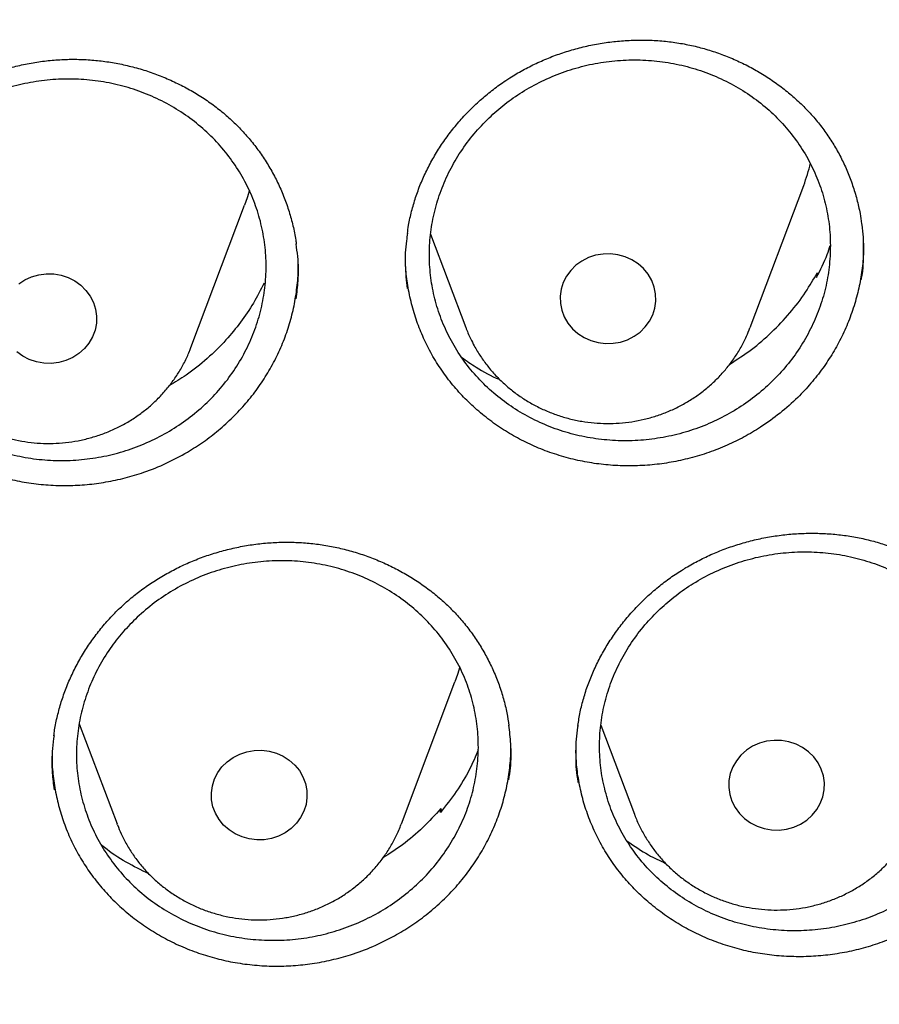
# Model space of a CAD drawing. Header units: millimetres. Extents: x 8 to 1233, y 12 to 1462.
# Tile 70 of 131: x 467.3 to 474.48, y 1280.06 to 1288.29. Entities that reach past the tile are written whole.
import ezdxf

# ---------------------------------------------------------------- set-up
doc = ezdxf.new("R2010")
doc.units = ezdxf.units.MM

msp = doc.modelspace()

# ---------------------------------------------------------------- linework, layer by layer
at = {"color": 7, "linetype": 'Continuous', "lineweight": 30}
for p, q in [((473.4033, 1285.7174), (473.8503, 1286.9056)), ((468.7301, 1285.5508), (469.1771, 1286.739)), ((470.7331, 1286.499), (471.0271, 1285.7174)), ((473.9626, 1286.1735), (473.9564, 1286.1351)), ((473.9626, 1286.1735), (473.9681, 1286.1594)), ((470.4883, 1281.5684), (470.9353, 1282.7566)), ((467.7971, 1282.4059), (468.1121, 1281.5684)), ((472.1555, 1282.3949), (472.4355, 1281.6509)), ((470.8154, 1281.6653), (470.8187, 1281.6969)), ((470.8187, 1281.6969), (470.8229, 1281.6746)), ((468.115, 1281.5609), (468.1121, 1281.5684))]:
    msp.add_line(p, q, dxfattribs=at)
at = {"color": 7, "linetype": 'Continuous', "lineweight": 30, "flags": 128}
for points in [[(469.2184, 1286.8648), (469.1989, 1286.801), (469.1771, 1286.739)], [(471.8498, 1285.8062), (471.8798, 1285.7545), (471.918, 1285.7077), (471.9635, 1285.6672), (472.0152, 1285.6338), (472.0719, 1285.6085), (472.1321, 1285.5918), (472.1943, 1285.5841), (472.257, 1285.5856), (472.3188, 1285.5964), (472.3779, 1285.616), (472.4331, 1285.6441), (472.4829, 1285.68), (472.5261, 1285.7227), (472.5616, 1285.7712), (472.5887, 1285.8244), (472.6065, 1285.8808), (472.6147, 1285.9392), (472.613, 1285.9981), (472.6016, 1286.056), (472.5806, 1286.1115), (472.5507, 1286.1632), (472.5125, 1286.21), (472.467, 1286.2505), (472.4152, 1286.2838), (472.3586, 1286.3092), (472.2984, 1286.3259), (472.2362, 1286.3336), (472.1734, 1286.3321), (472.1117, 1286.3213), (472.0525, 1286.3017), (471.9974, 1286.2736), (471.9476, 1286.2377), (471.9044, 1286.195), (471.8688, 1286.1465), (471.8418, 1286.0933), (471.824, 1286.0369), (471.8158, 1285.9785), (471.8174, 1285.9196), (471.8289, 1285.8617), (471.8498, 1285.8062)], [(467.2903, 1286.0839), (467.342, 1286.1173), (467.3986, 1286.1426), (467.4588, 1286.1594), (467.521, 1286.1671), (467.5838, 1286.1655), (467.6455, 1286.1548), (467.7047, 1286.1351), (467.7598, 1286.107), (467.8096, 1286.0712), (467.8528, 1286.0285), (467.8884, 1285.9799)], [(467.8884, 1285.9799), (467.9154, 1285.9268), (467.9332, 1285.8703), (467.9414, 1285.8119), (467.9398, 1285.7531), (467.9284, 1285.6952), (467.9074, 1285.6396), (467.8774, 1285.5879), (467.8392, 1285.5412), (467.7937, 1285.5006), (467.742, 1285.4673), (467.6853, 1285.4419), (467.6251, 1285.4252), (467.5629, 1285.4175), (467.5002, 1285.4191), (467.4385, 1285.4298), (467.3793, 1285.4495), (467.3241, 1285.4776), (467.2743, 1285.5134)], [(470.9765, 1282.8819), (470.9572, 1282.8185), (470.9353, 1282.7566)], [(473.2323, 1281.8143), (473.2501, 1281.7578), (473.2771, 1281.7047), (473.3127, 1281.6562), (473.3559, 1281.6134), (473.4057, 1281.5776), (473.4609, 1281.5495), (473.52, 1281.5298), (473.5817, 1281.5191), (473.6445, 1281.5176), (473.7067, 1281.5253), (473.7669, 1281.542), (473.8236, 1281.5673), (473.8753, 1281.6007), (473.9208, 1281.6412), (473.959, 1281.6879), (473.989, 1281.7397), (474.0099, 1281.7952), (474.0214, 1281.8531), (474.023, 1281.912), (474.0148, 1281.9704), (473.997, 1282.0268), (473.97, 1282.08), (473.9344, 1282.1285), (473.8912, 1282.1712), (473.8414, 1282.2071), (473.7862, 1282.2352), (473.7271, 1282.2548), (473.6654, 1282.2656), (473.6026, 1282.2671), (473.5404, 1282.2594), (473.4802, 1282.2427), (473.4236, 1282.2173), (473.3718, 1282.184), (473.3263, 1282.1434), (473.2881, 1282.0967), (473.2581, 1282.045), (473.2372, 1281.9895), (473.2257, 1281.9316), (473.2241, 1281.8727), (473.2323, 1281.8143)], [(469.6866, 1281.907), (469.698, 1281.8491), (469.6997, 1281.7902), (469.6915, 1281.7318), (469.6737, 1281.6753), (469.6466, 1281.6222), (469.6111, 1281.5737), (469.5679, 1281.531), (469.5181, 1281.4951), (469.4629, 1281.467), (469.4038, 1281.4473), (469.342, 1281.4366), (469.2793, 1281.4351), (469.2171, 1281.4428), (469.1569, 1281.4595), (469.1002, 1281.4848), (469.0485, 1281.5182), (469.003, 1281.5587), (468.9648, 1281.6054), (468.9348, 1281.6572), (468.9139, 1281.7127), (468.9024, 1281.7706), (468.9008, 1281.8295), (468.909, 1281.8879), (468.9268, 1281.9443), (468.9538, 1281.9975), (468.9894, 1282.046), (469.0326, 1282.0887), (469.0824, 1282.1246), (469.1375, 1282.1527), (469.1967, 1282.1723), (469.2584, 1282.1831), (469.3212, 1282.1846), (469.3834, 1282.1769), (469.4436, 1282.1602), (469.5002, 1282.1348), (469.552, 1282.1015), (469.5975, 1282.0609), (469.6357, 1282.0142), (469.6656, 1281.9625), (469.6866, 1281.907)]]:
    msp.add_lwpolyline(points, dxfattribs=at)
at = {"color": 7, "linetype": 'Continuous', "lineweight": 30}
msp.add_arc((472.4003, 1287.4514), 1.5493, 339.37257, 346.5602, dxfattribs=at)
for points, knots in [([(419.8279, 1282.1751), (419.8463, 1282.3054), (419.8881, 1282.6005), (419.9633, 1283.0592), (420.0517, 1283.5511), (420.1489, 1284.0416), (420.2545, 1284.5305), (420.3686, 1285.0178), (420.4911, 1285.5033), (420.622, 1285.9868), (420.7613, 1286.4683), (420.9089, 1286.9476), (421.0647, 1287.4246), (421.2288, 1287.8991), (421.4011, 1288.3711), (421.5816, 1288.8404), (421.7701, 1289.3069), (421.9667, 1289.7704), (422.1713, 1290.2309), (422.3839, 1290.6882), (422.6043, 1291.1423), (422.8326, 1291.5929), (423.0686, 1292.0399), (423.3124, 1292.4833), (423.5638, 1292.9229), (423.8228, 1293.3587), (424.0893, 1293.7904), (424.3632, 1294.2181), (424.6445, 1294.6414), (424.9331, 1295.0605), (425.2289, 1295.4751), (425.5319, 1295.8851), (425.8419, 1296.2905), (426.1589, 1296.6911), (426.4828, 1297.0868), (426.8135, 1297.4775), (427.1509, 1297.8632), (427.495, 1298.2436), (427.8456, 1298.6188), (428.2026, 1298.9885), (428.566, 1299.3528), (428.9357, 1299.7115), (429.3115, 1300.0645), (429.6934, 1300.4118), (430.0812, 1300.7531), (430.4749, 1301.0886), (430.8744, 1301.4179), (431.2795, 1301.7412), (431.6902, 1302.0583), (432.1062, 1302.369), (432.5277, 1302.6734), (432.9543, 1302.9713), (433.386, 1303.2627), (433.8227, 1303.5474), (434.2643, 1303.8255), (434.7107, 1304.0968), (435.1617, 1304.3613), (435.6172, 1304.6188), (436.0771, 1304.8694), (436.5413, 1305.113), (437.0096, 1305.3495), (437.482, 1305.5787), (437.9583, 1305.8008), (438.4383, 1306.0156), (438.922, 1306.2231), (439.4093, 1306.4231), (439.8999, 1306.6157), (440.3938, 1306.8008), (440.8909, 1306.9784), (441.391, 1307.1483), (441.8939, 1307.3107), (442.3996, 1307.4653), (442.9079, 1307.6122), (443.4186, 1307.7514), (443.9318, 1307.8828), (444.4471, 1308.0063), (444.9645, 1308.122), (445.4838, 1308.2297), (446.0049, 1308.3296), (446.5277, 1308.4215), (447.052, 1308.5054), (447.5777, 1308.5813), (448.1046, 1308.6493), (448.6327, 1308.7091), (449.1617, 1308.761), (449.6915, 1308.8047), (450.222, 1308.8404), (450.7531, 1308.868), (451.2846, 1308.8875), (451.8163, 1308.8989), (452.3482, 1308.9023), (452.8801, 1308.8975), (453.4118, 1308.8846), (453.9432, 1308.8636), (454.4742, 1308.8345), (455.0046, 1308.7974), (455.5343, 1308.7522), (456.0631, 1308.6989), (456.5909, 1308.6375), (457.1177, 1308.5682), (457.6431, 1308.4908), (458.1671, 1308.4054), (458.6896, 1308.3121), (459.2104, 1308.2108), (459.7294, 1308.1016), (460.2464, 1307.9845), (460.7614, 1307.8595), (461.274, 1307.7267), (461.7844, 1307.5862), (462.2922, 1307.4378), (462.7974, 1307.2818), (463.2998, 1307.1181), (463.7993, 1306.9467), (464.2958, 1306.7678), (464.7891, 1306.5813), (465.2792, 1306.3874), (465.7658, 1306.186), (466.2488, 1305.9772), (466.7282, 1305.7611), (467.2038, 1305.5377), (467.6754, 1305.3071), (468.143, 1305.0694), (468.6064, 1304.8246), (469.0655, 1304.5727), (469.5202, 1304.3139), (469.9703, 1304.0482), (470.4158, 1303.7756), (470.8565, 1303.4964), (471.2924, 1303.2104), (471.7232, 1302.9179), (472.1488, 1302.6188), (472.5693, 1302.3133), (472.9844, 1302.0014), (473.394, 1301.6832), (473.7981, 1301.3588), (474.1965, 1301.0284), (474.5892, 1300.6919), (474.9759, 1300.3494), (475.3567, 1300.0011), (475.7314, 1299.6471), (476.1, 1299.2874), (476.4622, 1298.9222), (476.8181, 1298.5514), (477.1675, 1298.1753), (477.5103, 1297.7939), (477.8465, 1297.4074), (478.176, 1297.0158), (478.4987, 1296.6192), (478.8144, 1296.2177), (479.1231, 1295.8115), (479.4248, 1295.4007), (479.7193, 1294.9853), (480.0066, 1294.5654), (480.2866, 1294.1413), (480.5591, 1293.7129), (480.8243, 1293.2805), (481.0819, 1292.844), (481.3319, 1292.4037), (481.5743, 1291.9597), (481.8089, 1291.512), (482.0358, 1291.0608), (482.2548, 1290.6062), (482.4659, 1290.1483), (482.6691, 1289.6872), (482.8643, 1289.2232), (483.0513, 1288.7562), (483.2303, 1288.2864), (483.4011, 1287.814), (483.5638, 1287.339), (483.7181, 1286.8616), (483.8642, 1286.3819), (484.002, 1285.9001), (484.1314, 1285.4162), (484.2524, 1284.9304), (484.3649, 1284.4428), (484.469, 1283.9536), (484.5646, 1283.4628), (484.6519, 1282.9707), (484.7299, 1282.4772), (484.7852, 1282.097), (484.8116, 1281.881), (484.8178, 1281.8302)], [0, 0, 0, 0, 0.004439, 0.010056, 0.015673, 0.021289, 0.026906, 0.032523, 0.038139, 0.043756, 0.049373, 0.054989, 0.060606, 0.066222, 0.071838, 0.077455, 0.083071, 0.088687, 0.094304, 0.09992, 0.105536, 0.111152, 0.116768, 0.122384, 0.128, 0.133616, 0.139232, 0.144847, 0.150463, 0.156079, 0.161694, 0.16731, 0.172925, 0.178541, 0.184156, 0.189772, 0.195387, 0.201002, 0.206617, 0.212232, 0.217847, 0.223462, 0.229077, 0.234692, 0.240307, 0.245922, 0.251536, 0.257151, 0.262766, 0.26838, 0.273995, 0.279609, 0.285224, 0.290838, 0.296453, 0.302067, 0.307681, 0.313296, 0.31891, 0.324524, 0.330138, 0.335752, 0.341366, 0.346981, 0.352595, 0.358209, 0.363823, 0.369436, 0.37505, 0.380664, 0.386278, 0.391892, 0.397506, 0.40312, 0.408734, 0.414347, 0.419961, 0.425575, 0.431189, 0.436802, 0.442416, 0.44803, 0.453643, 0.459257, 0.464871, 0.470484, 0.476098, 0.481712, 0.487325, 0.492939, 0.498553, 0.504166, 0.50978, 0.515393, 0.521007, 0.526621, 0.532234, 0.537848, 0.543462, 0.549075, 0.554689, 0.560303, 0.565916, 0.57153, 0.577144, 0.582757, 0.588371, 0.593985, 0.599599, 0.605212, 0.610826, 0.61644, 0.622054, 0.627668, 0.633282, 0.638895, 0.644509, 0.650123, 0.655737, 0.661351, 0.666965, 0.672579, 0.678193, 0.683808, 0.689422, 0.695036, 0.70065, 0.706264, 0.711879, 0.717493, 0.723107, 0.728722, 0.734336, 0.739951, 0.745565, 0.75118, 0.756794, 0.762409, 0.768024, 0.773639, 0.779253, 0.784868, 0.790483, 0.796098, 0.801713, 0.807328, 0.812943, 0.818559, 0.824174, 0.829789, 0.835405, 0.84102, 0.846636, 0.852251, 0.857867, 0.863482, 0.869098, 0.874714, 0.88033, 0.885945, 0.891561, 0.897177, 0.902793, 0.90841, 0.914026, 0.919642, 0.925258, 0.930874, 0.936491, 0.942107, 0.947724, 0.95334, 0.958956, 0.964573, 0.97019, 0.975806, 0.981423, 0.98704, 0.992656, 0.998273, 1, 1, 1, 1]), ([(471.3952, 1287.8046), (471.413, 1287.8157), (471.4662, 1287.8489), (471.5584, 1287.8991), (471.673, 1287.9529), (471.7917, 1287.9997), (471.9139, 1288.0394), (472.0391, 1288.0715), (472.1664, 1288.0959), (472.2951, 1288.1123), (472.4242, 1288.1207), (472.5529, 1288.1208), (472.6804, 1288.1129), (472.8059, 1288.0969), (472.9288, 1288.073), (473.0493, 1288.0411), (473.1676, 1288.0014), (473.2838, 1287.9539), (473.3973, 1287.8988), (473.5072, 1287.8362), (473.6126, 1287.7666), (473.7127, 1287.6906), (473.8067, 1287.6087), (473.8939, 1287.5215), (473.9738, 1287.4297), (474.0459, 1287.3337), (474.1105, 1287.2334), (474.168, 1287.1286), (474.2182, 1287.0193), (474.261, 1286.9059), (474.2956, 1286.7892), (474.3204, 1286.6821), (474.3299, 1286.6135), (474.3337, 1286.5853)], [0, 0, 0, 0, 0.016351, 0.048846, 0.08151, 0.114415, 0.147528, 0.180805, 0.214184, 0.247601, 0.280961, 0.314197, 0.347249, 0.38007, 0.412613, 0.444988, 0.477655, 0.510705, 0.544063, 0.57764, 0.611335, 0.64503, 0.678595, 0.711934, 0.744969, 0.777642, 0.810043, 0.842808, 0.875878, 0.909225, 0.942786, 0.976489, 1, 1, 1, 1]), ([(466.4015, 1287.4497), (466.4171, 1287.4633), (466.4637, 1287.5043), (466.5456, 1287.5683), (466.6491, 1287.6393), (466.758, 1287.7042), (466.8718, 1287.7625), (466.9898, 1287.814), (467.1114, 1287.8582), (467.2358, 1287.8948), (467.3622, 1287.9236), (467.4897, 1287.9443), (467.6175, 1287.9568), (467.7449, 1287.9611), (467.8712, 1287.9572), (467.9965, 1287.9451), (468.121, 1287.925), (468.2449, 1287.8969), (468.3675, 1287.8608), (468.4878, 1287.8169), (468.6051, 1287.7654), (468.7183, 1287.7068), (468.8266, 1287.6414), (468.9291, 1287.5697), (469.0251, 1287.4923), (469.1143, 1287.4097), (469.1968, 1287.3216), (469.2731, 1287.228), (469.3431, 1287.1288), (469.4064, 1287.0245), (469.4625, 1286.9156), (469.511, 1286.8029), (469.5516, 1286.687), (469.5833, 1286.5687), (469.6029, 1286.4772), (469.6089, 1286.4251), (469.6103, 1286.4134)], [0, 0, 0, 0, 0.015023, 0.044945, 0.075018, 0.105309, 0.135791, 0.166421, 0.197147, 0.227909, 0.258621, 0.289221, 0.319654, 0.349875, 0.379838, 0.409618, 0.439655, 0.470042, 0.500708, 0.531573, 0.562543, 0.593509, 0.624352, 0.654984, 0.685334, 0.715348, 0.745103, 0.775183, 0.805554, 0.836187, 0.867025, 0.898004, 0.929053, 0.960089, 0.991035, 1, 1, 1, 1]), ([(471.2216, 1287.4707), (471.1784, 1287.4265), (471.0918, 1287.3379), (470.9825, 1287.1892), (470.8896, 1287.0312), (470.8166, 1286.8642), (470.7633, 1286.6911), (470.7304, 1286.5138), (470.7191, 1286.3346), (470.7287, 1286.1558), (470.7592, 1285.9795), (470.8109, 1285.8083), (470.8823, 1285.644), (470.9727, 1285.4886), (471.0814, 1285.3446), (471.2066, 1285.2133), (471.3466, 1285.0963), (471.5002, 1284.9957), (471.665, 1284.9122), (471.8389, 1284.8467), (472.0201, 1284.8008), (472.206, 1284.7744), (472.3943, 1284.7678), (472.5827, 1284.7818), (472.7688, 1284.8156), (472.9503, 1284.8687), (473.1247, 1284.9411), (473.29, 1285.0313), (473.4441, 1285.1381), (473.5848, 1285.2608), (473.7106, 1285.3973), (473.82, 1285.5458), (473.911, 1285.705), (473.983, 1285.8723), (474.0353, 1286.0457), (474.0664, 1286.2233), (474.0766, 1286.4025), (474.0658, 1286.5813), (474.0335, 1286.7572), (473.9808, 1286.9281), (473.9083, 1287.092), (473.8164, 1287.2464), (473.7067, 1287.3898), (473.5807, 1287.5204), (473.4395, 1287.636), (473.2852, 1287.7358), (473.1199, 1287.8184), (472.9452, 1287.8823), (472.7638, 1287.9271), (472.5777, 1287.9525), (472.3892, 1287.9573), (472.2009, 1287.9423), (472.015, 1287.9075), (471.834, 1287.8527), (471.6601, 1287.7794), (471.4989, 1287.6899), (471.3512, 1287.5876), (471.2648, 1287.5096), (471.2216, 1287.4707)], [0, 0, 0, 0, 0.017884, 0.035825, 0.053709, 0.071593, 0.089535, 0.107419, 0.125296, 0.143231, 0.161108, 0.178977, 0.196903, 0.214772, 0.232638, 0.250561, 0.268426, 0.286294, 0.304219, 0.322087, 0.339962, 0.357894, 0.375769, 0.393652, 0.411593, 0.429477, 0.447367, 0.465314, 0.483205, 0.501097, 0.519046, 0.536938, 0.554826, 0.572771, 0.590659, 0.608539, 0.626476, 0.644356, 0.662227, 0.680156, 0.698027, 0.715893, 0.733817, 0.751683, 0.769549, 0.787473, 0.805339, 0.823212, 0.841141, 0.859013, 0.876894, 0.894832, 0.912713, 0.930602, 0.948548, 0.966436, 0.983218, 1, 1, 1, 1]), ([(466.4997, 1287.3162), (466.546, 1287.3574), (466.6387, 1287.4401), (466.7948, 1287.5446), (466.9608, 1287.6334), (467.1364, 1287.7034), (467.3187, 1287.7546), (467.5055, 1287.7864), (467.6946, 1287.7977), (467.8834, 1287.789), (468.0697, 1287.7605), (468.2509, 1287.7118), (468.425, 1287.6442), (468.5897, 1287.5586), (468.7426, 1287.4554), (468.8822, 1287.3366), (469.0068, 1287.2035), (469.1141, 1287.0575), (469.2036, 1286.9009), (469.274, 1286.7355), (469.3238, 1286.5632), (469.3531, 1286.3864), (469.3615, 1286.2072), (469.3481, 1286.028), (469.3139, 1285.8509), (469.2594, 1285.6782), (469.1843, 1285.5122), (469.0905, 1285.3548), (468.9791, 1285.2079), (468.8508, 1285.0738), (468.7079, 1284.9538), (468.552, 1284.8493), (468.3849, 1284.7623), (468.209, 1284.6932), (468.0264, 1284.643), (467.8393, 1284.6129), (467.6502, 1284.6027), (467.4614, 1284.6124), (467.2755, 1284.6427), (467.0946, 1284.6924), (466.921, 1284.761), (466.7572, 1284.8482), (466.6049, 1284.9522), (466.4661, 1285.0718), (466.3429, 1285.206), (466.2365, 1285.3526), (466.148, 1285.5098), (466.0793, 1285.6759), (466.0306, 1285.8484), (466.0024, 1286.0254), (465.9958, 1286.2047), (466.0103, 1286.3838), (466.0456, 1286.5608), (466.102, 1286.733), (466.1779, 1286.8987), (466.271, 1287.0521), (466.3776, 1287.1928), (466.459, 1287.275), (466.4997, 1287.3162)], [0, 0, 0, 0, 0.017889, 0.035836, 0.053725, 0.071614, 0.089561, 0.10745, 0.125339, 0.143284, 0.161172, 0.179056, 0.196996, 0.214879, 0.232755, 0.250688, 0.268565, 0.286435, 0.304362, 0.322233, 0.340101, 0.358026, 0.375894, 0.393765, 0.411693, 0.429564, 0.447441, 0.465375, 0.483252, 0.501136, 0.519077, 0.536961, 0.554849, 0.572795, 0.590684, 0.608573, 0.626519, 0.644408, 0.662294, 0.680236, 0.698121, 0.715999, 0.733935, 0.751813, 0.769685, 0.787614, 0.805486, 0.823354, 0.841279, 0.859148, 0.877017, 0.894944, 0.912814, 0.930688, 0.94862, 0.966495, 0.983248, 1, 1, 1, 1]), ([(470.5389, 1286.5027), (470.5419, 1286.5258), (470.5501, 1286.5884), (470.5729, 1286.6891), (470.6063, 1286.8047), (470.6484, 1286.9187), (470.6988, 1287.0309), (470.7572, 1287.1407), (470.8234, 1287.2474), (470.897, 1287.3501), (470.9776, 1287.4483), (471.0647, 1287.5412), (471.1576, 1287.6282), (471.2559, 1287.7088), (471.3361, 1287.7665), (471.3834, 1287.797), (471.3952, 1287.8046)], [0, 0, 0, 0, 0.0447465, 0.1209917, 0.1969229, 0.2736052, 0.3509183, 0.4287491, 0.5069563, 0.5853793, 0.6638325, 0.742106, 0.8200505, 0.8975452, 0.974506, 1, 1, 1, 1]), ([(474.3324, 1286.1181), (474.3354, 1286.1343), (474.3505, 1286.218), (474.3522, 1286.3711), (474.3498, 1286.5127), (474.3362, 1286.584), (474.3353, 1286.5887)], [0, 0, 0, 0, 0.103908, 0.537484, 0.969691, 1, 1, 1, 1]), ([(470.5404, 1286.5053), (470.5368, 1286.4847), (470.5215, 1286.3967), (470.517, 1286.2413), (470.5296, 1286.1086), (470.5359, 1286.0434)], [0, 0, 0, 0, 0.134573, 0.57547, 1, 1, 1, 1]), ([(469.6098, 1285.9577), (469.616, 1286.0076), (469.6306, 1286.1252), (469.629, 1286.2794), (469.6137, 1286.3814), (469.6085, 1286.4162)], [0, 0, 0, 0, 0.326435, 0.770672, 1, 1, 1, 1]), ([(474.3503, 1286.4223), (474.3507, 1286.4113), (474.3528, 1286.3486), (474.343, 1286.2352), (474.3205, 1286.0836), (474.2839, 1285.934), (474.234, 1285.7862), (474.1711, 1285.6426), (474.0964, 1285.5057), (474.0103, 1285.3749), (473.9121, 1285.25), (473.7938, 1285.1235), (473.6547, 1284.9983), (473.5447, 1284.9224), (473.4894, 1284.8842)], [0, 0, 0, 0, 0.018331, 0.104766, 0.188824, 0.272883, 0.359382, 0.445881, 0.529936, 0.613991, 0.700482, 0.786972, 0.892898, 1, 1, 1, 1]), ([(473.9564, 1286.1351), (473.9895, 1286.1988), (474.035, 1286.2863), (474.0649, 1286.3792), (474.073, 1286.4044)], [0, 0, 0, 0, 0.728018, 1, 1, 1, 1]), ([(473.4894, 1284.8842), (473.4443, 1284.8566), (473.3541, 1284.8012), (473.2092, 1284.7311), (473.0579, 1284.6714), (472.9019, 1284.624), (472.7439, 1284.5897), (472.5837, 1284.568), (472.4208, 1284.5591), (472.2581, 1284.5633), (472.0984, 1284.5804), (471.9412, 1284.6101), (471.786, 1284.6529), (471.6356, 1284.708), (471.4924, 1284.7745), (471.356, 1284.852), (471.226, 1284.9413), (471.1045, 1285.0409), (470.9936, 1285.1491), (470.8927, 1285.2659), (470.8019, 1285.3919), (470.7229, 1285.525), (470.6569, 1285.6628), (470.6032, 1285.8055), (470.5621, 1285.9537), (470.535, 1286.1049), (470.5216, 1286.2336), (470.5224, 1286.3112), (470.5226, 1286.3383)], [0, 0, 0, 0, 0.038665, 0.077331, 0.117114, 0.156895, 0.195643, 0.234392, 0.274275, 0.314158, 0.352815, 0.391471, 0.431258, 0.471044, 0.509594, 0.548144, 0.587812, 0.62748, 0.666088, 0.704697, 0.744431, 0.784164, 0.82272, 0.861277, 0.900953, 0.940629, 0.9792, 1, 1, 1, 1]), ([(468.7008, 1284.6763), (468.7458, 1284.7043), (468.8357, 1284.7603), (468.9621, 1284.8583), (469.0814, 1284.9661), (469.1906, 1285.0831), (469.288, 1285.2072), (469.3743, 1285.3383), (469.4495, 1285.4771), (469.5121, 1285.621), (469.5612, 1285.7678), (469.5976, 1285.9175), (469.6194, 1286.0709), (469.6288, 1286.1829), (469.6267, 1286.2426), (469.6264, 1286.2505)], [0, 0, 0, 0, 0.081198, 0.1624, 0.245959, 0.329517, 0.410657, 0.4918, 0.575317, 0.658834, 0.739779, 0.820724, 0.904034, 0.987344, 1, 1, 1, 1]), ([(465.7924, 1286.1619), (465.7923, 1286.1413), (465.7918, 1286.0689), (465.8055, 1285.9454), (465.8331, 1285.794), (465.8747, 1285.647), (465.9287, 1285.5039), (465.9959, 1285.3646), (466.0756, 1285.2312), (466.1662, 1285.1062), (466.2676, 1284.9887), (466.3804, 1284.879), (466.5027, 1284.779), (466.6324, 1284.6903), (466.7694, 1284.6123), (466.9144, 1284.5449), (467.0652, 1284.4897), (467.2192, 1284.4472), (467.3766, 1284.417), (467.5379, 1284.3994), (467.7005, 1284.395), (467.8615, 1284.4036), (468.0214, 1284.4247), (468.1807, 1284.4589), (468.3493, 1284.5098), (468.5251, 1284.5795), (468.642, 1284.6439), (468.7008, 1284.6763)], [0, 0, 0, 0, 0.016108, 0.056748, 0.097387, 0.136923, 0.17646, 0.217133, 0.257805, 0.297418, 0.337032, 0.377799, 0.418566, 0.458107, 0.497649, 0.538336, 0.579022, 0.618594, 0.658166, 0.698887, 0.739607, 0.779173, 0.818738, 0.85945, 0.900163, 0.949808, 1, 1, 1, 1]), ([(473.2321, 1285.4111), (473.2936, 1285.4509), (473.4176, 1285.5312), (473.5852, 1285.6761), (473.7371, 1285.8369), (473.8644, 1286.0033), (473.9317, 1286.1199), (473.9626, 1286.1735)], [0, 0, 0, 0, 0.203564, 0.410182, 0.617459, 0.824079, 1, 1, 1, 1]), ([(469.3417, 1286.0892), (469.3128, 1286.0327), (469.255, 1285.9197), (469.1472, 1285.761), (469.0193, 1285.6046), (468.8673, 1285.4558), (468.7079, 1285.3267), (468.5957, 1285.259), (468.5477, 1285.23)], [0, 0, 0, 0, 0.162289, 0.32497, 0.487259, 0.673349, 0.860034, 1, 1, 1, 1]), ([(471.0259, 1285.7208), (471.0261, 1285.7203), (471.0367, 1285.6878), (471.0514, 1285.6567), (471.0659, 1285.6261)], [0, 0, 0, 0, 0.0149535, 1, 1, 1, 1]), ([(471.0659, 1285.6261), (471.0762, 1285.6053), (471.1015, 1285.5543), (471.1489, 1285.4766), (471.2085, 1285.3941), (471.2752, 1285.3167), (471.3483, 1285.2448), (471.4273, 1285.1789), (471.5118, 1285.1195), (471.6012, 1285.067), (471.6948, 1285.0218), (471.7922, 1284.9841), (471.8925, 1284.9543), (471.9951, 1284.9326), (472.0993, 1284.9192), (472.2044, 1284.9141), (472.3096, 1284.9174), (472.4143, 1284.9292), (472.5176, 1284.9493), (472.6189, 1284.9776), (472.7174, 1285.014), (472.8124, 1285.0581), (472.9033, 1285.1098), (472.9894, 1285.1685), (473.0701, 1285.234), (473.1449, 1285.3057), (473.2131, 1285.3831), (473.2744, 1285.4656), (473.3281, 1285.5528), (473.3711, 1285.6361), (473.3925, 1285.6916), (473.4017, 1285.7154)], [0, 0, 0, 0, 0.023855, 0.058581, 0.09334, 0.128158, 0.16304, 0.197989, 0.233005, 0.268089, 0.303237, 0.338445, 0.373707, 0.409018, 0.444371, 0.479758, 0.515171, 0.550602, 0.58604, 0.621476, 0.656901, 0.692305, 0.727679, 0.763012, 0.798296, 0.833524, 0.868687, 0.903781, 0.938803, 0.973752, 1, 1, 1, 1]), ([(466.355, 1285.5487), (466.356, 1285.546), (466.3676, 1285.5114), (466.3975, 1285.4476), (466.445, 1285.3582), (466.5009, 1285.2733), (466.5637, 1285.1929), (466.6332, 1285.1179), (466.709, 1285.0486), (466.7905, 1284.9855), (466.8772, 1284.9291), (466.9685, 1284.8797), (467.0639, 1284.8377), (467.1626, 1284.8035), (467.264, 1284.7772), (467.3674, 1284.7591), (467.472, 1284.7493), (467.5773, 1284.748), (467.6824, 1284.755), (467.7865, 1284.7704), (467.889, 1284.7942), (467.9892, 1284.826), (468.0863, 1284.8659), (468.1796, 1284.9133), (468.2685, 1284.9681), (468.3523, 1285.0299), (468.4304, 1285.0981), (468.5024, 1285.1724), (468.5676, 1285.2521), (468.6258, 1285.3367), (468.6758, 1285.4258), (468.7104, 1285.4975), (468.7253, 1285.5402), (468.7291, 1285.5509)], [0, 0, 0, 0, 0.00286, 0.036368, 0.06991, 0.103498, 0.137139, 0.17084, 0.204604, 0.238434, 0.272328, 0.306287, 0.340306, 0.374381, 0.408506, 0.442676, 0.476883, 0.511119, 0.545378, 0.579649, 0.613924, 0.648192, 0.682445, 0.716674, 0.75087, 0.785022, 0.819124, 0.853168, 0.887147, 0.921058, 0.954899, 0.988669, 1, 1, 1, 1]), ([(470.9929, 1285.4678), (471.0324, 1285.4401), (471.1312, 1285.371), (471.2398, 1285.3106), (471.31, 1285.2833), (471.3119, 1285.2826)], [0, 0, 0, 0, 0.393703, 0.983811, 1, 1, 1, 1]), ([(472.8663, 1283.7107), (472.8844, 1283.7213), (472.9386, 1283.7529), (473.0322, 1283.8007), (473.1482, 1283.8514), (473.2681, 1283.895), (473.3914, 1283.9314), (473.5173, 1283.9603), (473.6452, 1283.9814), (473.7741, 1283.9946), (473.9033, 1283.9997), (474.0318, 1283.9967), (474.1589, 1283.9857), (474.2837, 1283.9667), (474.4057, 1283.9399), (474.525, 1283.9052), (474.642, 1283.8629), (474.7566, 1283.8128), (474.8682, 1283.7552), (474.976, 1283.6903), (475.0791, 1283.6185), (475.1768, 1283.5404), (475.2682, 1283.4567), (475.3526, 1283.3678), (475.4296, 1283.2745), (475.4987, 1283.1773), (475.5601, 1283.076), (475.6143, 1282.9704), (475.6612, 1282.8604), (475.7006, 1282.7466), (475.7313, 1282.6296), (475.7498, 1282.5416), (475.7555, 1282.4924), (475.7565, 1282.4835)], [0, 0, 0, 0, 0.01662, 0.049621, 0.082794, 0.116214, 0.149848, 0.183648, 0.217557, 0.251505, 0.285398, 0.319167, 0.352751, 0.386102, 0.419173, 0.452075, 0.485277, 0.518869, 0.552778, 0.58691, 0.621163, 0.655419, 0.689544, 0.723442, 0.757034, 0.790261, 0.823212, 0.856528, 0.890156, 0.924065, 0.95819, 0.992458, 1, 1, 1, 1]), ([(468.2192, 1283.4474), (468.2352, 1283.4607), (468.2829, 1283.5003), (468.3666, 1283.5621), (468.4721, 1283.6302), (468.5827, 1283.6921), (468.6981, 1283.7475), (468.8174, 1283.7959), (468.9402, 1283.837), (469.0655, 1283.8705), (469.1926, 1283.8961), (469.3205, 1283.9137), (469.4486, 1283.9232), (469.5759, 1283.9245), (469.7019, 1283.9176), (469.8267, 1283.9027), (469.9504, 1283.8798), (470.0733, 1283.8489), (470.1947, 1283.8102), (470.3136, 1283.7637), (470.4292, 1283.7098), (470.5405, 1283.6488), (470.6467, 1283.5812), (470.747, 1283.5075), (470.8407, 1283.4284), (470.9273, 1283.3441), (471.0071, 1283.2546), (471.0805, 1283.1598), (471.1475, 1283.0595), (471.2077, 1282.9542), (471.2605, 1282.8446), (471.3057, 1282.7313), (471.3426, 1282.6151), (471.3707, 1282.5016), (471.3823, 1282.4263), (471.3877, 1282.3911)], [0, 0, 0, 0, 0.015219, 0.045501, 0.075938, 0.106597, 0.13745, 0.168456, 0.19956, 0.230703, 0.261798, 0.292781, 0.323597, 0.3542, 0.384543, 0.414701, 0.445123, 0.4759, 0.506961, 0.538226, 0.569597, 0.600968, 0.632216, 0.663252, 0.694005, 0.724421, 0.754575, 0.785055, 0.815834, 0.846879, 0.878132, 0.909528, 0.940995, 0.972446, 1, 1, 1, 1]), ([(472.6505, 1283.3654), (472.6071, 1283.3216), (472.52, 1283.2338), (472.4097, 1283.0862), (472.3159, 1282.9293), (472.2419, 1282.7634), (472.1874, 1282.5914), (472.1534, 1282.4151), (472.1409, 1282.2369), (472.1493, 1282.0589), (472.1786, 1281.8835), (472.229, 1281.7129), (472.2993, 1281.5492), (472.3886, 1281.3943), (472.4963, 1281.2506), (472.6205, 1281.1195), (472.7597, 1281.0026), (472.9126, 1280.9019), (473.0767, 1280.8182), (473.2502, 1280.7524), (473.431, 1280.706), (473.6167, 1280.6791), (473.8049, 1280.6718), (473.9934, 1280.6851), (474.1796, 1280.7181), (474.3614, 1280.7703), (474.5362, 1280.8418), (474.7021, 1280.931), (474.8569, 1281.0368), (474.9983, 1281.1584), (475.1249, 1281.2937), (475.2352, 1281.4412), (475.3272, 1281.5992), (475.4003, 1281.7654), (475.4537, 1281.9378), (475.4859, 1282.1143), (475.4974, 1282.2926), (475.4878, 1282.4704), (475.4567, 1282.6456), (475.4052, 1282.8158), (475.3339, 1282.9791), (475.243, 1283.1331), (475.1344, 1283.2762), (475.0093, 1283.4066), (474.8689, 1283.5222), (474.7154, 1283.622), (474.5507, 1283.7048), (474.3765, 1283.769), (474.1954, 1283.8143), (474.0095, 1283.8402), (473.8211, 1283.8457), (473.6328, 1283.8314), (473.4467, 1283.7974), (473.2654, 1283.7435), (473.0909, 1283.6711), (472.9293, 1283.5827), (472.7809, 1283.4813), (472.694, 1283.404), (472.6505, 1283.3654)], [0, 0, 0, 0, 0.017879, 0.035815, 0.053694, 0.071573, 0.089509, 0.107388, 0.12526, 0.143189, 0.161061, 0.178928, 0.196851, 0.214718, 0.232584, 0.250507, 0.268373, 0.286245, 0.304174, 0.322045, 0.339926, 0.357863, 0.375743, 0.393631, 0.411577, 0.429465, 0.447357, 0.465306, 0.483198, 0.501088, 0.519036, 0.536926, 0.554809, 0.57275, 0.590633, 0.608508, 0.626439, 0.644314, 0.662182, 0.680106, 0.697974, 0.71584, 0.733762, 0.751628, 0.769498, 0.787424, 0.805294, 0.823171, 0.841105, 0.858983, 0.876869, 0.894812, 0.912698, 0.930589, 0.948538, 0.966429, 0.983215, 1, 1, 1, 1]), ([(468.281, 1283.2961), (468.3276, 1283.337), (468.4208, 1283.419), (468.5774, 1283.5226), (468.7439, 1283.6104), (468.9199, 1283.6795), (469.1024, 1283.73), (469.2893, 1283.7611), (469.4783, 1283.7718), (469.667, 1283.7626), (469.8531, 1283.7337), (470.034, 1283.6847), (470.2075, 1283.6169), (470.3717, 1283.5312), (470.524, 1283.428), (470.6628, 1283.3093), (470.7865, 1283.1766), (470.893, 1283.0309), (470.9814, 1282.8748), (471.0508, 1282.7099), (471.0995, 1282.5383), (471.1276, 1282.3622), (471.1349, 1282.1839), (471.1204, 1282.0056), (471.0851, 1281.8295), (471.0295, 1281.6578), (470.9534, 1281.4928), (470.8587, 1281.3365), (470.7463, 1281.1906), (470.6173, 1281.0576), (470.4737, 1280.9387), (470.3173, 1280.8352), (470.1498, 1280.7491), (469.9735, 1280.6809), (469.7907, 1280.6315), (469.6035, 1280.6021), (469.4144, 1280.5925), (469.2258, 1280.6027), (469.0401, 1280.6333), (468.8595, 1280.6833), (468.6864, 1280.7521), (468.5232, 1280.8393), (468.3716, 1280.9433), (468.2335, 1281.0628), (468.1112, 1281.1968), (468.0057, 1281.343), (467.9182, 1281.4997), (467.8506, 1281.6652), (467.8029, 1281.8371), (467.7759, 1282.0134), (467.7705, 1282.1918), (467.7861, 1282.37), (467.8224, 1282.546), (467.8799, 1282.7172), (467.9569, 1282.8818), (468.0508, 1283.0341), (468.1583, 1283.1737), (468.2401, 1283.2553), (468.281, 1283.2961)], [0, 0, 0, 0, 0.017888, 0.035832, 0.05372, 0.071608, 0.089552, 0.10744, 0.12533, 0.143276, 0.161166, 0.179053, 0.196998, 0.214885, 0.232767, 0.250705, 0.268587, 0.286461, 0.304393, 0.322268, 0.340137, 0.358063, 0.375933, 0.393801, 0.411727, 0.429595, 0.447467, 0.465396, 0.483268, 0.501147, 0.519083, 0.536961, 0.554847, 0.572789, 0.590675, 0.608564, 0.62651, 0.6444, 0.662288, 0.680234, 0.698122, 0.716006, 0.733947, 0.751831, 0.769707, 0.787641, 0.805518, 0.823388, 0.841316, 0.859186, 0.877055, 0.89498, 0.912848, 0.930719, 0.948646, 0.966517, 0.983258, 1, 1, 1, 1]), ([(471.9633, 1282.3903), (471.9693, 1282.4283), (471.9815, 1282.5055), (472.0105, 1282.6202), (472.0475, 1282.7343), (472.0929, 1282.8466), (472.1465, 1282.957), (472.2081, 1283.0648), (472.2774, 1283.1692), (472.3539, 1283.2697), (472.4373, 1283.3654), (472.527, 1283.4557), (472.6224, 1283.5401), (472.7229, 1283.6178), (472.8051, 1283.6736), (472.8538, 1283.7031), (472.8663, 1283.7107)], [0, 0, 0, 0, 0.07204, 0.146068, 0.219772, 0.294178, 0.369193, 0.444709, 0.52059, 0.596681, 0.672803, 0.748751, 0.824382, 0.899576, 0.974253, 1, 1, 1, 1]), ([(467.5845, 1282.3058), (467.5865, 1282.3219), (467.5931, 1282.3775), (467.6134, 1282.472), (467.6452, 1282.589), (467.6859, 1282.7047), (467.7348, 1282.8184), (467.7916, 1282.9292), (467.8561, 1283.0366), (467.9279, 1283.1397), (468.0065, 1283.2378), (468.0914, 1283.3304), (468.1634, 1283.3994), (468.2072, 1283.4371), (468.2192, 1283.4474)], [0, 0, 0, 0, 0.037217, 0.128766, 0.221052, 0.313941, 0.407267, 0.500843, 0.59445, 0.687847, 0.78086, 0.873348, 0.965212, 1, 1, 1, 1]), ([(471.3863, 1281.9384), (471.3912, 1281.9708), (471.4064, 1282.0705), (471.4074, 1282.2238), (471.3928, 1282.3426), (471.3864, 1282.3942)], [0, 0, 0, 0, 0.213926, 0.65844, 1, 1, 1, 1]), ([(471.9638, 1282.3932), (471.9629, 1282.3884), (471.9486, 1282.3167), (471.9443, 1282.1756), (471.9455, 1282.0201), (471.9607, 1281.9343), (471.9642, 1281.9149)], [0, 0, 0, 0, 0.030579, 0.453692, 0.876889, 1, 1, 1, 1]), ([(467.5866, 1282.3086), (467.5813, 1282.2722), (467.5664, 1282.168), (467.5655, 1282.0152), (467.5803, 1281.901), (467.5863, 1281.8544)], [0, 0, 0, 0, 0.241227, 0.690056, 1, 1, 1, 1]), ([(470.4314, 1280.6338), (470.4772, 1280.6606), (470.5687, 1280.7142), (470.698, 1280.8087), (470.8203, 1280.9132), (470.9329, 1281.027), (471.0339, 1281.1481), (471.124, 1281.2766), (471.2031, 1281.4129), (471.2699, 1281.5546), (471.3233, 1281.6994), (471.364, 1281.8476), (471.3908, 1281.9996), (471.404, 1282.1277), (471.403, 1282.2042), (471.4027, 1282.2291)], [0, 0, 0, 0, 0.079067, 0.158138, 0.239506, 0.320873, 0.399843, 0.478814, 0.560097, 0.64138, 0.720147, 0.798913, 0.879981, 0.961048, 1, 1, 1, 1]), ([(471.1312, 1282.1869), (471.108, 1282.1326), (471.0567, 1282.0122), (470.9512, 1281.8366), (470.8607, 1281.7224), (470.8154, 1281.6653)], [0, 0, 0, 0, 0.2919668, 0.6459836, 1, 1, 1, 1]), ([(467.5696, 1282.1536), (467.5693, 1282.1427), (467.5673, 1282.0803), (467.5772, 1281.9666), (467.6, 1281.8153), (467.6373, 1281.6681), (467.6869, 1281.5244), (467.7499, 1281.3841), (467.8254, 1281.2495), (467.9122, 1281.1229), (468.01, 1281.0036), (468.1194, 1280.8916), (468.2386, 1280.7892), (468.3654, 1280.6978), (468.5, 1280.6168), (468.6429, 1280.5463), (468.7919, 1280.4876), (468.9444, 1280.4416), (469.1008, 1280.4077), (469.2615, 1280.3863), (469.4237, 1280.378), (469.5849, 1280.3826), (469.7453, 1280.3998), (469.9054, 1280.43), (470.0755, 1280.4766), (470.2531, 1280.5417), (470.3718, 1280.603), (470.4314, 1280.6338)], [0, 0, 0, 0, 0.008634, 0.049562, 0.09049, 0.130313, 0.170137, 0.211105, 0.252072, 0.291983, 0.331894, 0.372967, 0.41404, 0.453888, 0.493737, 0.534739, 0.575741, 0.615627, 0.655513, 0.696557, 0.7376, 0.777479, 0.817357, 0.858392, 0.899426, 0.949438, 1, 1, 1, 1]), ([(474.8659, 1280.7531), (474.82, 1280.7267), (474.7281, 1280.6738), (474.5811, 1280.6077), (474.428, 1280.5521), (474.2707, 1280.5089), (474.1119, 1280.4788), (473.9512, 1280.4613), (473.7882, 1280.4566), (473.6259, 1280.465), (473.467, 1280.486), (473.3109, 1280.5196), (473.1572, 1280.5661), (473.0087, 1280.6248), (472.8678, 1280.6947), (472.7339, 1280.7753), (472.6068, 1280.8675), (472.4886, 1280.9698), (472.3812, 1281.0803), (472.284, 1281.1992), (472.1972, 1281.327), (472.1224, 1281.4615), (472.0608, 1281.6004), (472.0116, 1281.7438), (471.9755, 1281.8924), (471.9523, 1282.0401), (471.9482, 1282.1379), (471.9463, 1282.1843)], [0, 0, 0, 0, 0.039616, 0.079234, 0.119997, 0.16076, 0.200428, 0.240098, 0.280928, 0.321758, 0.361345, 0.400933, 0.441677, 0.482421, 0.521906, 0.561391, 0.602021, 0.642651, 0.682197, 0.721743, 0.762441, 0.80314, 0.842626, 0.882112, 0.922745, 0.963379, 1, 1, 1, 1]), ([(470.8187, 1281.6969), (470.7693, 1281.6429), (470.6703, 1281.5347), (470.507, 1281.3965), (470.3892, 1281.3204), (470.3339, 1281.2846)], [0, 0, 0, 0, 0.345806, 0.692703, 1, 1, 1, 1]), ([(472.4371, 1281.6469), (472.4376, 1281.6456), (472.4487, 1281.6123), (472.478, 1281.5498), (472.5253, 1281.4603), (472.5811, 1281.3753), (472.6437, 1281.2948), (472.7131, 1281.2197), (472.7887, 1281.1502), (472.87, 1281.087), (472.9566, 1281.0304), (473.0479, 1280.9808), (473.1431, 1280.9387), (473.2417, 1280.9043), (473.3431, 1280.8778), (473.4464, 1280.8595), (473.5511, 1280.8495), (473.6564, 1280.8479), (473.7614, 1280.8548), (473.8656, 1280.87), (473.9682, 1280.8935), (474.0684, 1280.9252), (474.1656, 1280.9649), (474.259, 1281.0122), (474.348, 1281.0668), (474.4319, 1281.1284), (474.5102, 1281.1965), (474.5823, 1281.2706), (474.6477, 1281.3502), (474.706, 1281.4347), (474.7563, 1281.5237), (474.7917, 1281.597), (474.8073, 1281.6414), (474.8117, 1281.6539)], [0, 0, 0, 0, 0.001436, 0.03493, 0.068458, 0.102032, 0.135659, 0.169345, 0.203094, 0.236909, 0.270789, 0.304733, 0.338738, 0.372798, 0.406909, 0.441064, 0.475257, 0.509479, 0.543725, 0.577982, 0.612243, 0.646498, 0.680739, 0.714955, 0.749138, 0.783279, 0.817369, 0.8514, 0.885368, 0.919267, 0.953097, 0.986856, 1, 1, 1, 1]), ([(468.1158, 1281.5608), (468.1257, 1281.5356), (468.1481, 1281.4791), (468.1922, 1281.3953), (468.2461, 1281.3092), (468.3075, 1281.2279), (468.3755, 1281.1516), (468.4499, 1281.081), (468.5302, 1281.0164), (468.6158, 1280.9585), (468.7062, 1280.9075), (468.8007, 1280.8639), (468.8987, 1280.828), (468.9995, 1280.7999), (469.1026, 1280.78), (469.207, 1280.7683), (469.3122, 1280.7651), (469.4174, 1280.7703), (469.5218, 1280.7838), (469.6248, 1280.8057), (469.7255, 1280.8358), (469.8233, 1280.8739), (469.9175, 1280.9197), (470.0074, 1280.9729), (470.0924, 1281.0332), (470.1719, 1281.1), (470.2453, 1281.173), (470.312, 1281.2516), (470.3718, 1281.3351), (470.4237, 1281.4233), (470.4622, 1281.5004), (470.4801, 1281.5491), (470.4863, 1281.566)], [0, 0, 0, 0, 0.027024, 0.060655, 0.09433, 0.128056, 0.161841, 0.195689, 0.229602, 0.263581, 0.297624, 0.331729, 0.365891, 0.400104, 0.434364, 0.468662, 0.502992, 0.537346, 0.571715, 0.606089, 0.640459, 0.674815, 0.70915, 0.743453, 0.777715, 0.811928, 0.846084, 0.880177, 0.914202, 0.948156, 0.98204, 1, 1, 1, 1]), ([(468.379, 1281.1503), (468.3148, 1281.1823), (468.1852, 1281.247), (468.0533, 1281.3316), (467.99, 1281.3864), (467.9812, 1281.3941)], [0, 0, 0, 0, 0.457922, 0.924324, 1, 1, 1, 1]), ([(472.3754, 1281.4244), (472.4335, 1281.3843), (472.5352, 1281.314), (472.6484, 1281.2616), (472.6969, 1281.2392)], [0, 0, 0, 0, 0.571903, 1, 1, 1, 1]), ([(417.4486, 1280.8375), (417.4463, 1280.8027), (417.4415, 1280.7321), (417.4354, 1280.6152), (417.4286, 1280.4902), (417.4206, 1280.3588), (417.4125, 1280.2179), (417.4045, 1280.0667), (417.3961, 1279.888), (417.3875, 1279.6794), (417.3794, 1279.4387), (417.372, 1279.1495), (417.3668, 1278.8078), (417.3658, 1278.4091), (417.3705, 1277.9815), (417.3829, 1277.4935), (417.4058, 1276.9514), (417.4417, 1276.3657), (417.4891, 1275.778), (417.5475, 1275.1926), (417.6168, 1274.6096), (417.7109, 1273.9289), (417.8369, 1273.1522), (418.0037, 1272.2819), (418.1559, 1271.593), (418.2794, 1271.0823), (418.3644, 1270.7469), (418.4517, 1270.4176), (418.5387, 1270.1029), (418.6226, 1269.8113), (418.7015, 1269.5461), (418.7747, 1269.3073), (418.8417, 1269.0947), (418.9018, 1268.9082), (418.9546, 1268.7476), (418.9996, 1268.6128), (419.0361, 1268.5051), (419.0667, 1268.4158), (419.0963, 1268.3301), (419.1307, 1268.2311), (419.1729, 1268.1117), (419.2265, 1267.9616), (419.2934, 1267.778), (419.3749, 1267.5587), (419.4694, 1267.3106), (419.5776, 1267.0339), (419.6987, 1266.7331), (419.8293, 1266.4187), (420.0428, 1265.9201), (420.3446, 1265.2531), (420.7327, 1264.4582), (421.1189, 1263.7182), (421.4998, 1263.0305), (421.8915, 1262.3618), (422.3326, 1261.6481), (422.8309, 1260.888), (423.3928, 1260.0842), (423.9795, 1259.2958), (424.5162, 1258.6177), (424.997, 1258.0394), (425.4191, 1257.551), (425.8641, 1257.056), (426.3329, 1256.5553), (426.7917, 1256.0852), (427.2371, 1255.6461), (427.6654, 1255.2382), (428.1106, 1254.8291), (428.5722, 1254.4202), (428.9867, 1254.0662), (429.3409, 1253.7727), (429.623, 1253.5442), (429.8866, 1253.3351), (430.1312, 1253.1447), (430.3564, 1252.9725), (430.5684, 1252.813), (430.7654, 1252.6671), (430.9451, 1252.5358), (431.0812, 1252.4377), (431.1767, 1252.3693), (431.2352, 1252.3277), (431.285, 1252.2924), (431.3413, 1252.2526), (431.4168, 1252.1995), (431.517, 1252.1295), (431.6395, 1252.0446), (431.7846, 1251.9451), (431.9524, 1251.8312), (432.2315, 1251.6444), (432.6199, 1251.3909), (433.1158, 1251.0786), (433.6257, 1250.7693), (434.1492, 1250.4637), (434.6865, 1250.1624), (435.2711, 1249.8477), (435.9056, 1249.5217), (436.5918, 1249.1875), (437.2908, 1248.8653), (438.0629, 1248.5294), (438.9021, 1248.1885), (439.807, 1247.8494), (440.7064, 1247.5392), (441.5993, 1247.2571), (442.4846, 1247.002), (443.3617, 1246.7727), (444.2342, 1246.5671), (445.1482, 1246.3749), (446.1083, 1246.1987), (447.1155, 1246.0422), (448.127, 1245.9133), (449.142, 1245.8122), (450.1597, 1245.7389), (451.1793, 1245.6937), (452.1998, 1245.6767), (453.2204, 1245.6882), (454.2402, 1245.7278), (455.2584, 1245.7956), (456.274, 1245.8913), (457.2869, 1246.0148), (458.2977, 1246.1663), (459.3005, 1246.345), (460.2954, 1246.5505), (461.2814, 1246.7824), (462.2645, 1247.0424), (463.1731, 1247.3099), (464.0095, 1247.5789), (464.7785, 1247.8454), (465.5529, 1248.1336), (466.3393, 1248.4473), (467.1369, 1248.7878), (467.9448, 1249.1564), (468.7571, 1249.552), (469.5729, 1249.9751), (470.2341, 1250.3403), (470.737, 1250.6305), (471.0753, 1250.8309), (471.3926, 1251.0235), (471.6881, 1251.207), (471.9605, 1251.3797), (472.2105, 1251.5414), (472.4388, 1251.6916), (472.6472, 1251.831), (472.8311, 1251.9558), (472.9918, 1252.0663), (473.1297, 1252.1621), (473.2491, 1252.2458), (473.3444, 1252.3133), (473.4264, 1252.3717), (473.5077, 1252.4298), (473.6044, 1252.4995), (473.7264, 1252.588), (473.8757, 1252.6975), (474.0535, 1252.8295), (474.2478, 1252.9758), (474.453, 1253.1327), (474.6644, 1253.2969), (474.9416, 1253.5158), (475.2877, 1253.7955), (475.7047, 1254.1432), (476.1368, 1254.5158), (476.5831, 1254.9141), (477.0421, 1255.339), (477.465, 1255.7457), (477.8499, 1256.1285), (478.1897, 1256.4765), (478.5204, 1256.8252), (478.8354, 1257.167), (479.1336, 1257.4994), (479.431, 1257.8399), (479.726, 1258.1869), (480.0167, 1258.5389), (480.2869, 1258.8751), (480.539, 1259.197), (480.7734, 1259.5037), (480.9905, 1259.7946), (481.1892, 1260.0669), (481.3763, 1260.3285), (481.5624, 1260.5941), (481.7575, 1260.8785), (481.9651, 1261.1885), (482.1844, 1261.5244), (482.4144, 1261.8866), (482.6543, 1262.276), (482.9029, 1262.6929), (483.1393, 1263.1036), (483.3624, 1263.5046), (483.5713, 1263.8923), (483.7805, 1264.2937), (483.9838, 1264.6979), (484.192, 1265.1269), (484.3989, 1265.5702), (484.6016, 1266.024), (484.7842, 1266.45), (484.948, 1266.8475), (485.0942, 1267.2161), (485.2239, 1267.5551), (485.3203, 1267.8153), (485.3872, 1268.0004), (485.4278, 1268.1141), (485.4615, 1268.2096), (485.4884, 1268.2865), (485.5098, 1268.348), (485.5311, 1268.4098), (485.5572, 1268.4859), (485.5916, 1268.5872), (485.6334, 1268.712), (485.6905, 1268.8849), (485.7613, 1269.1041), (485.8438, 1269.3673), (485.9288, 1269.6472), (486.0157, 1269.9433), (486.1075, 1270.2686), (486.2037, 1270.6246), (486.3035, 1271.013), (486.4029, 1271.4219), (486.5011, 1271.8515), (486.5973, 1272.3018), (486.6905, 1272.7731), (486.7795, 1273.2635), (486.8743, 1273.8381), (486.9674, 1274.483), (487.0523, 1275.1857), (487.1191, 1275.866), (487.1693, 1276.5234), (487.2043, 1277.1575), (487.2256, 1277.7681), (487.2335, 1278.2839), (487.2336, 1278.7094), (487.2297, 1279.0499), (487.2224, 1279.3767), (487.2125, 1279.6851), (487.2011, 1279.9681), (487.189, 1280.2231), (487.1766, 1280.4505), (487.1644, 1280.6521), (487.1554, 1280.7788), (487.1512, 1280.8375)], [0, 0, 0, 0, 0.000951, 0.00193, 0.003036, 0.004253, 0.00557, 0.006974, 0.008466, 0.010552, 0.012788, 0.015174, 0.018604, 0.022304, 0.026272, 0.03051, 0.035893, 0.041374, 0.046842, 0.052297, 0.05774, 0.063171, 0.071403, 0.079606, 0.08778, 0.090983, 0.094182, 0.097376, 0.100428, 0.103231, 0.105785, 0.10809, 0.110147, 0.111955, 0.113514, 0.114824, 0.115886, 0.11666, 0.117435, 0.118394, 0.119556, 0.120935, 0.1228, 0.124954, 0.127398, 0.13013, 0.133153, 0.136345, 0.139516, 0.148103, 0.156499, 0.163834, 0.171017, 0.178053, 0.185051, 0.193961, 0.202877, 0.211797, 0.220722, 0.226386, 0.232222, 0.238233, 0.244421, 0.250785, 0.255992, 0.261311, 0.266742, 0.272285, 0.27791, 0.281398, 0.284646, 0.287656, 0.290428, 0.29296, 0.295254, 0.297539, 0.299525, 0.301212, 0.30203, 0.302668, 0.303133, 0.303663, 0.304513, 0.305603, 0.306931, 0.308499, 0.310306, 0.312352, 0.317473, 0.322688, 0.327986, 0.333366, 0.338829, 0.344373, 0.351014, 0.357768, 0.364616, 0.371408, 0.380055, 0.388561, 0.396927, 0.405153, 0.413239, 0.421184, 0.429005, 0.436806, 0.445722, 0.454637, 0.463552, 0.472466, 0.481381, 0.490295, 0.499209, 0.508124, 0.517038, 0.525953, 0.534867, 0.543782, 0.552713, 0.561687, 0.570523, 0.5794, 0.588317, 0.597276, 0.604345, 0.611477, 0.618749, 0.626162, 0.633856, 0.641696, 0.649684, 0.657818, 0.6661, 0.66977, 0.673275, 0.676573, 0.679664, 0.682548, 0.68518, 0.687612, 0.689845, 0.691879, 0.693551, 0.69506, 0.69637, 0.697452, 0.698185, 0.699064, 0.700127, 0.701374, 0.703099, 0.705086, 0.707304, 0.709618, 0.712011, 0.714483, 0.719094, 0.723957, 0.729073, 0.73444, 0.74006, 0.745932, 0.750271, 0.754723, 0.759079, 0.763274, 0.767308, 0.77118, 0.775537, 0.779669, 0.783577, 0.787261, 0.790789, 0.794084, 0.797145, 0.799974, 0.80285, 0.805987, 0.809384, 0.813035, 0.816945, 0.821115, 0.825545, 0.830235, 0.834102, 0.838129, 0.842317, 0.846532, 0.850561, 0.855429, 0.859991, 0.864249, 0.8682, 0.871847, 0.875187, 0.878223, 0.879511, 0.880626, 0.881559, 0.88231, 0.882879, 0.883358, 0.884118, 0.885104, 0.886317, 0.887757, 0.890141, 0.892692, 0.895393, 0.898241, 0.901239, 0.90476, 0.908466, 0.912357, 0.916434, 0.920696, 0.925143, 0.929775, 0.934543, 0.941328, 0.94789, 0.954228, 0.960343, 0.966236, 0.971905, 0.977351, 0.980594, 0.983753, 0.986827, 0.989704, 0.992312, 0.994612, 0.996657, 0.99845, 1, 1, 1, 1])]:
    msp.add_open_spline(points, degree=3, knots=knots, dxfattribs=at)

doc.saveas('drawing.dxf')
